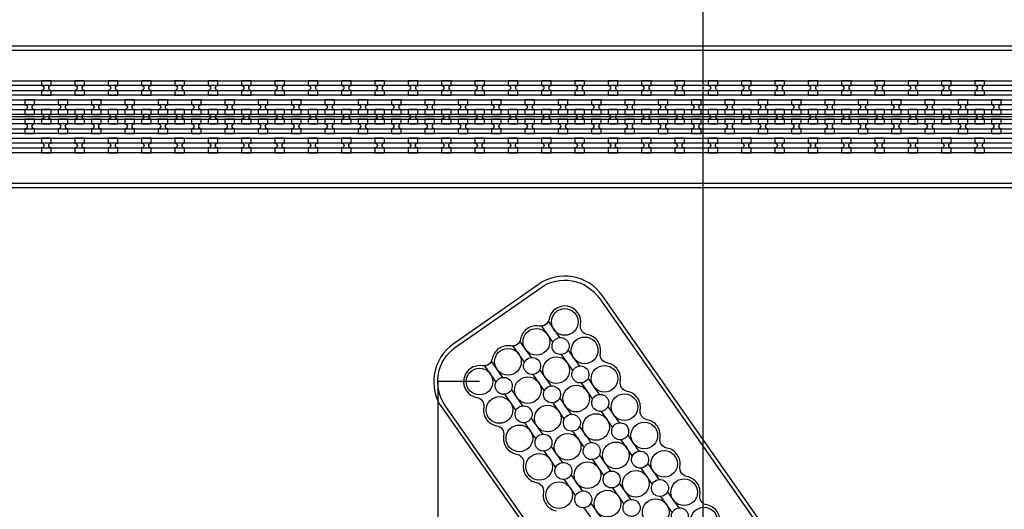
# Model space of a CAD drawing. Extents: x -63500 to 63500, y -63500 to 63500.
# Tile 197 of 256: x -5125 to 2259, y 26704 to 30378. Entities that reach past the tile are written whole.
import ezdxf

# ---------------------------------------------------------------- set-up
doc = ezdxf.new("R2010")
doc.units = 13
doc.header["$MEASUREMENT"] = 0
for name, color, linetype in [('1_Metal', 2, 'Continuous'), ('2_Electrodes', 5, 'Continuous'), ('3_Outline', 4, 'Continuous')]:
    doc.layers.add(name, color=color, linetype=linetype)

msp = doc.modelspace()

# ---------------------------------------------------------------- linework, layer by layer
for p, q in [((0, 0), (0, 50000)), ((10487.8, 29650), (-8012.2, 29650)), ((-1989.9, 27662.6), (-1989.9, 22150)), ((-1675.9, 27662.6), (-1989.9, 27662.6))]:
    msp.add_line(p, q)
for radius in [50000, 47500, 45000]:
    msp.add_circle((0, 0), radius)
at = {"layer": '1_Metal'}
for points in [[(-50000, 0, -1), (50000, 0), (51000, 0, 1), (-51000, 0)], [(-4888.6, 29920), (-4960.6, 29920), (-4960.6, 29884, -0.414214), (-4942.6, 29866), (-4942.6, 29866, -0.414214), (-4960.6, 29848), (-4960.6, 29812), (-4888.6, 29812), (-4888.6, 29848, -0.414214), (-4906.6, 29866), (-4906.6, 29866, -0.414214), (-4888.6, 29884)], [(-4638.6, 29920), (-4710.6, 29920), (-4710.6, 29884, -0.414214), (-4692.6, 29866), (-4692.6, 29866, -0.414214), (-4710.6, 29848), (-4710.6, 29812), (-4638.6, 29812), (-4638.6, 29848, -0.414214), (-4656.6, 29866), (-4656.6, 29866, -0.414214), (-4638.6, 29884)], [(-4388.6, 29920), (-4460.6, 29920), (-4460.6, 29884, -0.414214), (-4442.6, 29866), (-4442.6, 29866, -0.414214), (-4460.6, 29848), (-4460.6, 29812), (-4388.6, 29812), (-4388.6, 29848, -0.414214), (-4406.6, 29866), (-4406.6, 29866, -0.414214), (-4388.6, 29884)], [(-4138.6, 29920), (-4210.6, 29920), (-4210.6, 29884, -0.414214), (-4192.6, 29866), (-4192.6, 29866, -0.414214), (-4210.6, 29848), (-4210.6, 29812), (-4138.6, 29812), (-4138.6, 29848, -0.414214), (-4156.6, 29866), (-4156.6, 29866, -0.414214), (-4138.6, 29884)], [(-3888.6, 29920), (-3960.6, 29920), (-3960.6, 29884, -0.414214), (-3942.6, 29866), (-3942.6, 29866, -0.414214), (-3960.6, 29848), (-3960.6, 29812), (-3888.6, 29812), (-3888.6, 29848, -0.414214), (-3906.6, 29866), (-3906.6, 29866, -0.414214), (-3888.6, 29884)], [(-3638.6, 29920), (-3710.6, 29920), (-3710.6, 29884, -0.414214), (-3692.6, 29866), (-3692.6, 29866, -0.414214), (-3710.6, 29848), (-3710.6, 29812), (-3638.6, 29812), (-3638.6, 29848, -0.414214), (-3656.6, 29866), (-3656.6, 29866, -0.414214), (-3638.6, 29884)], [(-3388.6, 29920), (-3460.6, 29920), (-3460.6, 29884, -0.414214), (-3442.6, 29866), (-3442.6, 29866, -0.414214), (-3460.6, 29848), (-3460.6, 29812), (-3388.6, 29812), (-3388.6, 29848, -0.414214), (-3406.6, 29866), (-3406.6, 29866, -0.414214), (-3388.6, 29884)], [(-3138.6, 29920), (-3210.6, 29920), (-3210.6, 29884, -0.414214), (-3192.6, 29866), (-3192.6, 29866, -0.414214), (-3210.6, 29848), (-3210.6, 29812), (-3138.6, 29812), (-3138.6, 29848, -0.414214), (-3156.6, 29866), (-3156.6, 29866, -0.414214), (-3138.6, 29884)], [(-2888.6, 29920), (-2960.6, 29920), (-2960.6, 29884, -0.414214), (-2942.6, 29866), (-2942.6, 29866, -0.414214), (-2960.6, 29848), (-2960.6, 29812), (-2888.6, 29812), (-2888.6, 29848, -0.414214), (-2906.6, 29866), (-2906.6, 29866, -0.414214), (-2888.6, 29884)], [(-2638.6, 29920), (-2710.6, 29920), (-2710.6, 29884, -0.414214), (-2692.6, 29866), (-2692.6, 29866, -0.414214), (-2710.6, 29848), (-2710.6, 29812), (-2638.6, 29812), (-2638.6, 29848, -0.414214), (-2656.6, 29866), (-2656.6, 29866, -0.414214), (-2638.6, 29884)], [(-2388.6, 29920), (-2460.6, 29920), (-2460.6, 29884, -0.414214), (-2442.6, 29866), (-2442.6, 29866, -0.414214), (-2460.6, 29848), (-2460.6, 29812), (-2388.6, 29812), (-2388.6, 29848, -0.414214), (-2406.6, 29866), (-2406.6, 29866, -0.414214), (-2388.6, 29884)], [(-2138.6, 29920), (-2210.6, 29920), (-2210.6, 29884, -0.414214), (-2192.6, 29866), (-2192.6, 29866, -0.414214), (-2210.6, 29848), (-2210.6, 29812), (-2138.6, 29812), (-2138.6, 29848, -0.414214), (-2156.6, 29866), (-2156.6, 29866, -0.414214), (-2138.6, 29884)], [(-1888.6, 29920), (-1960.6, 29920), (-1960.6, 29884, -0.414214), (-1942.6, 29866), (-1942.6, 29866, -0.414214), (-1960.6, 29848), (-1960.6, 29812), (-1888.6, 29812), (-1888.6, 29848, -0.414214), (-1906.6, 29866), (-1906.6, 29866, -0.414214), (-1888.6, 29884)], [(-1638.6, 29920), (-1710.6, 29920), (-1710.6, 29884, -0.414214), (-1692.6, 29866), (-1692.6, 29866, -0.414214), (-1710.6, 29848), (-1710.6, 29812), (-1638.6, 29812), (-1638.6, 29848, -0.414214), (-1656.6, 29866), (-1656.6, 29866, -0.414214), (-1638.6, 29884)], [(-1388.6, 29920), (-1460.6, 29920), (-1460.6, 29884, -0.414214), (-1442.6, 29866), (-1442.6, 29866, -0.414214), (-1460.6, 29848), (-1460.6, 29812), (-1388.6, 29812), (-1388.6, 29848, -0.414214), (-1406.6, 29866), (-1406.6, 29866, -0.414214), (-1388.6, 29884)], [(-1138.6, 29920), (-1210.6, 29920), (-1210.6, 29884, -0.414214), (-1192.6, 29866), (-1192.6, 29866, -0.414214), (-1210.6, 29848), (-1210.6, 29812), (-1138.6, 29812), (-1138.6, 29848, -0.414214), (-1156.6, 29866), (-1156.6, 29866, -0.414214), (-1138.6, 29884)], [(-888.6, 29920), (-960.6, 29920), (-960.6, 29884, -0.414214), (-942.6, 29866), (-942.6, 29866, -0.414214), (-960.6, 29848), (-960.6, 29812), (-888.6, 29812), (-888.6, 29848, -0.414214), (-906.6, 29866), (-906.6, 29866, -0.414214), (-888.6, 29884)], [(-638.6, 29920), (-710.6, 29920), (-710.6, 29884, -0.414214), (-692.6, 29866), (-692.6, 29866, -0.414214), (-710.6, 29848), (-710.6, 29812), (-638.6, 29812), (-638.6, 29848, -0.414214), (-656.6, 29866), (-656.6, 29866, -0.414214), (-638.6, 29884)], [(-388.6, 29920), (-460.6, 29920), (-460.6, 29884, -0.414214), (-442.6, 29866), (-442.6, 29866, -0.414214), (-460.6, 29848), (-460.6, 29812), (-388.6, 29812), (-388.6, 29848, -0.414214), (-406.6, 29866), (-406.6, 29866, -0.414214), (-388.6, 29884)], [(-138.6, 29920), (-210.6, 29920), (-210.6, 29884, -0.414214), (-192.6, 29866), (-192.6, 29866, -0.414214), (-210.6, 29848), (-210.6, 29812), (-138.6, 29812), (-138.6, 29848, -0.414214), (-156.6, 29866), (-156.6, 29866, -0.414214), (-138.6, 29884)], [(111.4, 29920), (39.4, 29920), (39.4, 29884, -0.414214), (57.4, 29866), (57.4, 29866, -0.414214), (39.4, 29848), (39.4, 29812), (111.4, 29812), (111.4, 29848, -0.414214), (93.4, 29866), (93.4, 29866, -0.414214), (111.4, 29884)], [(361.4, 29920), (289.4, 29920), (289.4, 29884, -0.414214), (307.4, 29866), (307.4, 29866, -0.414214), (289.4, 29848), (289.4, 29812), (361.4, 29812), (361.4, 29848, -0.414214), (343.4, 29866), (343.4, 29866, -0.414214), (361.4, 29884)], [(611.4, 29920), (539.4, 29920), (539.4, 29884, -0.414214), (557.4, 29866), (557.4, 29866, -0.414214), (539.4, 29848), (539.4, 29812), (611.4, 29812), (611.4, 29848, -0.414214), (593.4, 29866), (593.4, 29866, -0.414214), (611.4, 29884)], [(861.4, 29920), (789.4, 29920), (789.4, 29884, -0.414214), (807.4, 29866), (807.4, 29866, -0.414214), (789.4, 29848), (789.4, 29812), (861.4, 29812), (861.4, 29848, -0.414214), (843.4, 29866), (843.4, 29866, -0.414214), (861.4, 29884)], [(1111.4, 29920), (1039.4, 29920), (1039.4, 29884, -0.414214), (1057.4, 29866), (1057.4, 29866, -0.414214), (1039.4, 29848), (1039.4, 29812), (1111.4, 29812), (1111.4, 29848, -0.414214), (1093.4, 29866), (1093.4, 29866, -0.414214), (1111.4, 29884)], [(1361.4, 29920), (1289.4, 29920), (1289.4, 29884, -0.414214), (1307.4, 29866), (1307.4, 29866, -0.414214), (1289.4, 29848), (1289.4, 29812), (1361.4, 29812), (1361.4, 29848, -0.414214), (1343.4, 29866), (1343.4, 29866, -0.414214), (1361.4, 29884)], [(1611.4, 29920), (1539.4, 29920), (1539.4, 29884, -0.414214), (1557.4, 29866), (1557.4, 29866, -0.414214), (1539.4, 29848), (1539.4, 29812), (1611.4, 29812), (1611.4, 29848, -0.414214), (1593.4, 29866), (1593.4, 29866, -0.414214), (1611.4, 29884)], [(1861.4, 29920), (1789.4, 29920), (1789.4, 29884, -0.414214), (1807.4, 29866), (1807.4, 29866, -0.414214), (1789.4, 29848), (1789.4, 29812), (1861.4, 29812), (1861.4, 29848, -0.414214), (1843.4, 29866), (1843.4, 29866, -0.414214), (1861.4, 29884)], [(2111.4, 29920), (2039.4, 29920), (2039.4, 29884, -0.414214), (2057.4, 29866), (2057.4, 29866, -0.414214), (2039.4, 29848), (2039.4, 29812), (2111.4, 29812), (2111.4, 29848, -0.414214), (2093.4, 29866), (2093.4, 29866, -0.414214), (2111.4, 29884)], [(10487.8, 29740), (10085.9, 29740), (-20108.6, 29740, 0.414214), (-21948.6, 27900), (-21948.6, 27400, 0.414214), (-20108.6, 25560), (-18875.7, 25560, 0.244698), (-18860.9, 25567.7), (-18819.6, 25538.8), (-18884.1, 25446.5), (-18925.1, 25475.2), (-18910.7, 25495.7, 0.606815), (-18925.5, 25524), (-20108.7, 25524, -0.414214), (-21984.7, 27400), (-21984.7, 27900, -0.414214), (-20108.7, 29776), (10085.9, 29776), (10487.8, 29776)], [(-5085.6, 29668), (-5013.6, 29668), (-5013.6, 29704, -0.414214), (-5031.6, 29722), (-5031.6, 29722, -0.414214), (-5013.6, 29740), (-5013.6, 29776), (-5085.6, 29776), (-5085.6, 29740, -0.414214), (-5067.6, 29722), (-5067.6, 29722, -0.414214), (-5085.6, 29704), (-5085.6, 29668)], [(-4835.6, 29668), (-4763.6, 29668), (-4763.6, 29704, -0.414214), (-4781.6, 29722), (-4781.6, 29722, -0.414214), (-4763.6, 29740), (-4763.6, 29776), (-4835.6, 29776), (-4835.6, 29740, -0.414214), (-4817.6, 29722), (-4817.6, 29722, -0.414214), (-4835.6, 29704), (-4835.6, 29668)], [(-4585.6, 29668), (-4513.6, 29668), (-4513.6, 29704, -0.414214), (-4531.6, 29722), (-4531.6, 29722, -0.414214), (-4513.6, 29740), (-4513.6, 29776), (-4585.6, 29776), (-4585.6, 29740, -0.414214), (-4567.6, 29722), (-4567.6, 29722, -0.414214), (-4585.6, 29704), (-4585.6, 29668)], [(-4335.6, 29668), (-4263.6, 29668), (-4263.6, 29704, -0.414214), (-4281.6, 29722), (-4281.6, 29722, -0.414214), (-4263.6, 29740), (-4263.6, 29776), (-4335.6, 29776), (-4335.6, 29740, -0.414214), (-4317.6, 29722), (-4317.6, 29722, -0.414214), (-4335.6, 29704), (-4335.6, 29668)], [(-4085.6, 29668), (-4013.6, 29668), (-4013.6, 29704, -0.414214), (-4031.6, 29722), (-4031.6, 29722, -0.414214), (-4013.6, 29740), (-4013.6, 29776), (-4085.6, 29776), (-4085.6, 29740, -0.414214), (-4067.6, 29722), (-4067.6, 29722, -0.414214), (-4085.6, 29704), (-4085.6, 29668)], [(-3835.6, 29668), (-3763.6, 29668), (-3763.6, 29704, -0.414214), (-3781.6, 29722), (-3781.6, 29722, -0.414214), (-3763.6, 29740), (-3763.6, 29776), (-3835.6, 29776), (-3835.6, 29740, -0.414214), (-3817.6, 29722), (-3817.6, 29722, -0.414214), (-3835.6, 29704), (-3835.6, 29668)], [(-3585.6, 29668), (-3513.6, 29668), (-3513.6, 29704, -0.414214), (-3531.6, 29722), (-3531.6, 29722, -0.414214), (-3513.6, 29740), (-3513.6, 29776), (-3585.6, 29776), (-3585.6, 29740, -0.414214), (-3567.6, 29722), (-3567.6, 29722, -0.414214), (-3585.6, 29704), (-3585.6, 29668)], [(-3335.6, 29668), (-3263.6, 29668), (-3263.6, 29704, -0.414214), (-3281.6, 29722), (-3281.6, 29722, -0.414214), (-3263.6, 29740), (-3263.6, 29776), (-3335.6, 29776), (-3335.6, 29740, -0.414214), (-3317.6, 29722), (-3317.6, 29722, -0.414214), (-3335.6, 29704), (-3335.6, 29668)], [(-3085.6, 29668), (-3013.6, 29668), (-3013.6, 29704, -0.414214), (-3031.6, 29722), (-3031.6, 29722, -0.414214), (-3013.6, 29740), (-3013.6, 29776), (-3085.6, 29776), (-3085.6, 29740, -0.414214), (-3067.6, 29722), (-3067.6, 29722, -0.414214), (-3085.6, 29704), (-3085.6, 29668)], [(-2835.6, 29668), (-2763.6, 29668), (-2763.6, 29704, -0.414214), (-2781.6, 29722), (-2781.6, 29722, -0.414214), (-2763.6, 29740), (-2763.6, 29776), (-2835.6, 29776), (-2835.6, 29740, -0.414214), (-2817.6, 29722), (-2817.6, 29722, -0.414214), (-2835.6, 29704), (-2835.6, 29668)], [(-2585.6, 29668), (-2513.6, 29668), (-2513.6, 29704, -0.414214), (-2531.6, 29722), (-2531.6, 29722, -0.414214), (-2513.6, 29740), (-2513.6, 29776), (-2585.6, 29776), (-2585.6, 29740, -0.414214), (-2567.6, 29722), (-2567.6, 29722, -0.414214), (-2585.6, 29704), (-2585.6, 29668)], [(-2335.6, 29668), (-2263.6, 29668), (-2263.6, 29704, -0.414214), (-2281.6, 29722), (-2281.6, 29722, -0.414214), (-2263.6, 29740), (-2263.6, 29776), (-2335.6, 29776), (-2335.6, 29740, -0.414214), (-2317.6, 29722), (-2317.6, 29722, -0.414214), (-2335.6, 29704), (-2335.6, 29668)], [(-2085.6, 29668), (-2013.6, 29668), (-2013.6, 29704, -0.414214), (-2031.6, 29722), (-2031.6, 29722, -0.414214), (-2013.6, 29740), (-2013.6, 29776), (-2085.6, 29776), (-2085.6, 29740, -0.414214), (-2067.6, 29722), (-2067.6, 29722, -0.414214), (-2085.6, 29704), (-2085.6, 29668)], [(-1835.6, 29668), (-1763.6, 29668), (-1763.6, 29704, -0.414214), (-1781.6, 29722), (-1781.6, 29722, -0.414214), (-1763.6, 29740), (-1763.6, 29776), (-1835.6, 29776), (-1835.6, 29740, -0.414214), (-1817.6, 29722), (-1817.6, 29722, -0.414214), (-1835.6, 29704), (-1835.6, 29668)], [(-1585.6, 29668), (-1513.6, 29668), (-1513.6, 29704, -0.414214), (-1531.6, 29722), (-1531.6, 29722, -0.414214), (-1513.6, 29740), (-1513.6, 29776), (-1585.6, 29776), (-1585.6, 29740, -0.414214), (-1567.6, 29722), (-1567.6, 29722, -0.414214), (-1585.6, 29704), (-1585.6, 29668)], [(-1335.6, 29668), (-1263.6, 29668), (-1263.6, 29704, -0.414214), (-1281.6, 29722), (-1281.6, 29722, -0.414214), (-1263.6, 29740), (-1263.6, 29776), (-1335.6, 29776), (-1335.6, 29740, -0.414214), (-1317.6, 29722), (-1317.6, 29722, -0.414214), (-1335.6, 29704), (-1335.6, 29668)], [(-1085.6, 29668), (-1013.6, 29668), (-1013.6, 29704, -0.414214), (-1031.6, 29722), (-1031.6, 29722, -0.414214), (-1013.6, 29740), (-1013.6, 29776), (-1085.6, 29776), (-1085.6, 29740, -0.414214), (-1067.6, 29722), (-1067.6, 29722, -0.414214), (-1085.6, 29704), (-1085.6, 29668)], [(-835.6, 29668), (-763.6, 29668), (-763.6, 29704, -0.414214), (-781.6, 29722), (-781.6, 29722, -0.414214), (-763.6, 29740), (-763.6, 29776), (-835.6, 29776), (-835.6, 29740, -0.414214), (-817.6, 29722), (-817.6, 29722, -0.414214), (-835.6, 29704), (-835.6, 29668)], [(-585.6, 29668), (-513.6, 29668), (-513.6, 29704, -0.414214), (-531.6, 29722), (-531.6, 29722, -0.414214), (-513.6, 29740), (-513.6, 29776), (-585.6, 29776), (-585.6, 29740, -0.414214), (-567.6, 29722), (-567.6, 29722, -0.414214), (-585.6, 29704), (-585.6, 29668)], [(-335.6, 29668), (-263.6, 29668), (-263.6, 29704, -0.414214), (-281.6, 29722), (-281.6, 29722, -0.414214), (-263.6, 29740), (-263.6, 29776), (-335.6, 29776), (-335.6, 29740, -0.414214), (-317.6, 29722), (-317.6, 29722, -0.414214), (-335.6, 29704), (-335.6, 29668)], [(-85.6, 29668), (-13.6, 29668), (-13.6, 29704, -0.414214), (-31.6, 29722), (-31.6, 29722, -0.414214), (-13.6, 29740), (-13.6, 29776), (-85.6, 29776), (-85.6, 29740, -0.414214), (-67.6, 29722), (-67.6, 29722, -0.414214), (-85.6, 29704), (-85.6, 29668)], [(164.4, 29668), (236.4, 29668), (236.4, 29704, -0.414214), (218.4, 29722), (218.4, 29722, -0.414214), (236.4, 29740), (236.4, 29776), (164.4, 29776), (164.4, 29740, -0.414214), (182.4, 29722), (182.4, 29722, -0.414214), (164.4, 29704), (164.4, 29668)], [(414.4, 29668), (486.4, 29668), (486.4, 29704, -0.414214), (468.4, 29722), (468.4, 29722, -0.414214), (486.4, 29740), (486.4, 29776), (414.4, 29776), (414.4, 29740, -0.414214), (432.4, 29722), (432.4, 29722, -0.414214), (414.4, 29704), (414.4, 29668)], [(664.4, 29668), (736.4, 29668), (736.4, 29704, -0.414214), (718.4, 29722), (718.4, 29722, -0.414214), (736.4, 29740), (736.4, 29776), (664.4, 29776), (664.4, 29740, -0.414214), (682.4, 29722), (682.4, 29722, -0.414214), (664.4, 29704), (664.4, 29668)], [(914.4, 29668), (986.4, 29668), (986.4, 29704, -0.414214), (968.4, 29722), (968.4, 29722, -0.414214), (986.4, 29740), (986.4, 29776), (914.4, 29776), (914.4, 29740, -0.414214), (932.4, 29722), (932.4, 29722, -0.414214), (914.4, 29704), (914.4, 29668)], [(1164.4, 29668), (1236.4, 29668), (1236.4, 29704, -0.414214), (1218.4, 29722), (1218.4, 29722, -0.414214), (1236.4, 29740), (1236.4, 29776), (1164.4, 29776), (1164.4, 29740, -0.414214), (1182.4, 29722), (1182.4, 29722, -0.414214), (1164.4, 29704), (1164.4, 29668)], [(1414.4, 29668), (1486.4, 29668), (1486.4, 29704, -0.414214), (1468.4, 29722), (1468.4, 29722, -0.414214), (1486.4, 29740), (1486.4, 29776), (1414.4, 29776), (1414.4, 29740, -0.414214), (1432.4, 29722), (1432.4, 29722, -0.414214), (1414.4, 29704), (1414.4, 29668)], [(1664.4, 29668), (1736.4, 29668), (1736.4, 29704, -0.414214), (1718.4, 29722), (1718.4, 29722, -0.414214), (1736.4, 29740), (1736.4, 29776), (1664.4, 29776), (1664.4, 29740, -0.414214), (1682.4, 29722), (1682.4, 29722, -0.414214), (1664.4, 29704), (1664.4, 29668)], [(1914.4, 29668), (1986.4, 29668), (1986.4, 29704, -0.414214), (1968.4, 29722), (1968.4, 29722, -0.414214), (1986.4, 29740), (1986.4, 29776), (1914.4, 29776), (1914.4, 29740, -0.414214), (1932.4, 29722), (1932.4, 29722, -0.414214), (1914.4, 29704), (1914.4, 29668)], [(2164.4, 29668), (2236.4, 29668), (2236.4, 29704, -0.414214), (2218.4, 29722), (2218.4, 29722, -0.414214), (2236.4, 29740), (2236.4, 29776), (2164.4, 29776), (2164.4, 29740, -0.414214), (2182.4, 29722), (2182.4, 29722, -0.414214), (2164.4, 29704), (2164.4, 29668)], [(10487.8, 29668), (10085.9, 29668), (-20108.6, 29668, 0.414214), (-21876.6, 27900), (-21876.6, 27400, 0.414214), (-20108.6, 25632), (-18824.5, 25632, 0.244698), (-18809.8, 25639.7), (-18768.9, 25611.1), (-18819.6, 25538.8), (-18860.9, 25567.7, 0.606815), (-18875.7, 25596), (-20108.6, 25596, -0.414214), (-21912.6, 27400), (-21912.6, 27900, -0.414214), (-20108.6, 29704), (10085.9, 29704), (10487.8, 29704)], [(-4960.6, 29596), (-4888.6, 29596), (-4888.6, 29632, -0.414214), (-4906.6, 29650), (-4906.6, 29650, -0.414214), (-4888.6, 29668), (-4888.6, 29704), (-4960.6, 29704), (-4960.6, 29668, -0.414214), (-4942.6, 29650), (-4942.6, 29650, -0.414214), (-4960.6, 29632), (-4960.6, 29596)], [(-4710.6, 29596), (-4638.6, 29596), (-4638.6, 29632, -0.414214), (-4656.6, 29650), (-4656.6, 29650, -0.414214), (-4638.6, 29668), (-4638.6, 29704), (-4710.6, 29704), (-4710.6, 29668, -0.414214), (-4692.6, 29650), (-4692.6, 29650, -0.414214), (-4710.6, 29632), (-4710.6, 29596)], [(-4460.6, 29596), (-4388.6, 29596), (-4388.6, 29632, -0.414214), (-4406.6, 29650), (-4406.6, 29650, -0.414214), (-4388.6, 29668), (-4388.6, 29704), (-4460.6, 29704), (-4460.6, 29668, -0.414214), (-4442.6, 29650), (-4442.6, 29650, -0.414214), (-4460.6, 29632), (-4460.6, 29596)], [(-4210.6, 29596), (-4138.6, 29596), (-4138.6, 29632, -0.414214), (-4156.6, 29650), (-4156.6, 29650, -0.414214), (-4138.6, 29668), (-4138.6, 29704), (-4210.6, 29704), (-4210.6, 29668, -0.414214), (-4192.6, 29650), (-4192.6, 29650, -0.414214), (-4210.6, 29632), (-4210.6, 29596)], [(-3960.6, 29596), (-3888.6, 29596), (-3888.6, 29632, -0.414214), (-3906.6, 29650), (-3906.6, 29650, -0.414214), (-3888.6, 29668), (-3888.6, 29704), (-3960.6, 29704), (-3960.6, 29668, -0.414214), (-3942.6, 29650), (-3942.6, 29650, -0.414214), (-3960.6, 29632), (-3960.6, 29596)], [(-3710.6, 29596), (-3638.6, 29596), (-3638.6, 29632, -0.414214), (-3656.6, 29650), (-3656.6, 29650, -0.414214), (-3638.6, 29668), (-3638.6, 29704), (-3710.6, 29704), (-3710.6, 29668, -0.414214), (-3692.6, 29650), (-3692.6, 29650, -0.414214), (-3710.6, 29632), (-3710.6, 29596)], [(-3460.6, 29596), (-3388.6, 29596), (-3388.6, 29632, -0.414214), (-3406.6, 29650), (-3406.6, 29650, -0.414214), (-3388.6, 29668), (-3388.6, 29704), (-3460.6, 29704), (-3460.6, 29668, -0.414214), (-3442.6, 29650), (-3442.6, 29650, -0.414214), (-3460.6, 29632), (-3460.6, 29596)], [(-3210.6, 29596), (-3138.6, 29596), (-3138.6, 29632, -0.414214), (-3156.6, 29650), (-3156.6, 29650, -0.414214), (-3138.6, 29668), (-3138.6, 29704), (-3210.6, 29704), (-3210.6, 29668, -0.414214), (-3192.6, 29650), (-3192.6, 29650, -0.414214), (-3210.6, 29632), (-3210.6, 29596)], [(-2960.6, 29596), (-2888.6, 29596), (-2888.6, 29632, -0.414214), (-2906.6, 29650), (-2906.6, 29650, -0.414214), (-2888.6, 29668), (-2888.6, 29704), (-2960.6, 29704), (-2960.6, 29668, -0.414214), (-2942.6, 29650), (-2942.6, 29650, -0.414214), (-2960.6, 29632), (-2960.6, 29596)], [(-2710.6, 29596), (-2638.6, 29596), (-2638.6, 29632, -0.414214), (-2656.6, 29650), (-2656.6, 29650, -0.414214), (-2638.6, 29668), (-2638.6, 29704), (-2710.6, 29704), (-2710.6, 29668, -0.414214), (-2692.6, 29650), (-2692.6, 29650, -0.414214), (-2710.6, 29632), (-2710.6, 29596)], [(-2460.6, 29596), (-2388.6, 29596), (-2388.6, 29632, -0.414214), (-2406.6, 29650), (-2406.6, 29650, -0.414214), (-2388.6, 29668), (-2388.6, 29704), (-2460.6, 29704), (-2460.6, 29668, -0.414214), (-2442.6, 29650), (-2442.6, 29650, -0.414214), (-2460.6, 29632), (-2460.6, 29596)], [(-2210.6, 29596), (-2138.6, 29596), (-2138.6, 29632, -0.414214), (-2156.6, 29650), (-2156.6, 29650, -0.414214), (-2138.6, 29668), (-2138.6, 29704), (-2210.6, 29704), (-2210.6, 29668, -0.414214), (-2192.6, 29650), (-2192.6, 29650, -0.414214), (-2210.6, 29632), (-2210.6, 29596)], [(-1960.6, 29596), (-1888.6, 29596), (-1888.6, 29632, -0.414214), (-1906.6, 29650), (-1906.6, 29650, -0.414214), (-1888.6, 29668), (-1888.6, 29704), (-1960.6, 29704), (-1960.6, 29668, -0.414214), (-1942.6, 29650), (-1942.6, 29650, -0.414214), (-1960.6, 29632), (-1960.6, 29596)], [(-1710.6, 29596), (-1638.6, 29596), (-1638.6, 29632, -0.414214), (-1656.6, 29650), (-1656.6, 29650, -0.414214), (-1638.6, 29668), (-1638.6, 29704), (-1710.6, 29704), (-1710.6, 29668, -0.414214), (-1692.6, 29650), (-1692.6, 29650, -0.414214), (-1710.6, 29632), (-1710.6, 29596)], [(-1460.6, 29596), (-1388.6, 29596), (-1388.6, 29632, -0.414214), (-1406.6, 29650), (-1406.6, 29650, -0.414214), (-1388.6, 29668), (-1388.6, 29704), (-1460.6, 29704), (-1460.6, 29668, -0.414214), (-1442.6, 29650), (-1442.6, 29650, -0.414214), (-1460.6, 29632), (-1460.6, 29596)], [(-1210.6, 29596), (-1138.6, 29596), (-1138.6, 29632, -0.414214), (-1156.6, 29650), (-1156.6, 29650, -0.414214), (-1138.6, 29668), (-1138.6, 29704), (-1210.6, 29704), (-1210.6, 29668, -0.414214), (-1192.6, 29650), (-1192.6, 29650, -0.414214), (-1210.6, 29632), (-1210.6, 29596)], [(-960.6, 29596), (-888.6, 29596), (-888.6, 29632, -0.414214), (-906.6, 29650), (-906.6, 29650, -0.414214), (-888.6, 29668), (-888.6, 29704), (-960.6, 29704), (-960.6, 29668, -0.414214), (-942.6, 29650), (-942.6, 29650, -0.414214), (-960.6, 29632), (-960.6, 29596)], [(-710.6, 29596), (-638.6, 29596), (-638.6, 29632, -0.414214), (-656.6, 29650), (-656.6, 29650, -0.414214), (-638.6, 29668), (-638.6, 29704), (-710.6, 29704), (-710.6, 29668, -0.414214), (-692.6, 29650), (-692.6, 29650, -0.414214), (-710.6, 29632), (-710.6, 29596)], [(-460.6, 29596), (-388.6, 29596), (-388.6, 29632, -0.414214), (-406.6, 29650), (-406.6, 29650, -0.414214), (-388.6, 29668), (-388.6, 29704), (-460.6, 29704), (-460.6, 29668, -0.414214), (-442.6, 29650), (-442.6, 29650, -0.414214), (-460.6, 29632), (-460.6, 29596)], [(-210.6, 29596), (-138.6, 29596), (-138.6, 29632, -0.414214), (-156.6, 29650), (-156.6, 29650, -0.414214), (-138.6, 29668), (-138.6, 29704), (-210.6, 29704), (-210.6, 29668, -0.414214), (-192.6, 29650), (-192.6, 29650, -0.414214), (-210.6, 29632), (-210.6, 29596)], [(39.4, 29596), (111.4, 29596), (111.4, 29632, -0.414214), (93.4, 29650), (93.4, 29650, -0.414214), (111.4, 29668), (111.4, 29704), (39.4, 29704), (39.4, 29668, -0.414214), (57.4, 29650), (57.4, 29650, -0.414214), (39.4, 29632), (39.4, 29596)], [(289.4, 29596), (361.4, 29596), (361.4, 29632, -0.414214), (343.4, 29650), (343.4, 29650, -0.414214), (361.4, 29668), (361.4, 29704), (289.4, 29704), (289.4, 29668, -0.414214), (307.4, 29650), (307.4, 29650, -0.414214), (289.4, 29632), (289.4, 29596)], [(539.4, 29596), (611.4, 29596), (611.4, 29632, -0.414214), (593.4, 29650), (593.4, 29650, -0.414214), (611.4, 29668), (611.4, 29704), (539.4, 29704), (539.4, 29668, -0.414214), (557.4, 29650), (557.4, 29650, -0.414214), (539.4, 29632), (539.4, 29596)], [(789.4, 29596), (861.4, 29596), (861.4, 29632, -0.414214), (843.4, 29650), (843.4, 29650, -0.414214), (861.4, 29668), (861.4, 29704), (789.4, 29704), (789.4, 29668, -0.414214), (807.4, 29650), (807.4, 29650, -0.414214), (789.4, 29632), (789.4, 29596)], [(1039.4, 29596), (1111.4, 29596), (1111.4, 29632, -0.414214), (1093.4, 29650), (1093.4, 29650, -0.414214), (1111.4, 29668), (1111.4, 29704), (1039.4, 29704), (1039.4, 29668, -0.414214), (1057.4, 29650), (1057.4, 29650, -0.414214), (1039.4, 29632), (1039.4, 29596)], [(1289.4, 29596), (1361.4, 29596), (1361.4, 29632, -0.414214), (1343.4, 29650), (1343.4, 29650, -0.414214), (1361.4, 29668), (1361.4, 29704), (1289.4, 29704), (1289.4, 29668, -0.414214), (1307.4, 29650), (1307.4, 29650, -0.414214), (1289.4, 29632), (1289.4, 29596)], [(1539.4, 29596), (1611.4, 29596), (1611.4, 29632, -0.414214), (1593.4, 29650), (1593.4, 29650, -0.414214), (1611.4, 29668), (1611.4, 29704), (1539.4, 29704), (1539.4, 29668, -0.414214), (1557.4, 29650), (1557.4, 29650, -0.414214), (1539.4, 29632), (1539.4, 29596)], [(1789.4, 29596), (1861.4, 29596), (1861.4, 29632, -0.414214), (1843.4, 29650), (1843.4, 29650, -0.414214), (1861.4, 29668), (1861.4, 29704), (1789.4, 29704), (1789.4, 29668, -0.414214), (1807.4, 29650), (1807.4, 29650, -0.414214), (1789.4, 29632), (1789.4, 29596)], [(2039.4, 29596), (2111.4, 29596), (2111.4, 29632, -0.414214), (2093.4, 29650), (2093.4, 29650, -0.414214), (2111.4, 29668), (2111.4, 29704), (2039.4, 29704), (2039.4, 29668, -0.414214), (2057.4, 29650), (2057.4, 29650, -0.414214), (2039.4, 29632), (2039.4, 29596)], [(10487.8, 29596), (10085.9, 29596), (-20108.6, 29596, 0.414214), (-21804.6, 27900), (-21804.6, 27400, 0.414214), (-20108.6, 25704), (-18774.3, 25704, 0.244698), (-18759.5, 25711.7), (-18718.6, 25683), (-18768.9, 25611.1), (-18809.8, 25639.7, 0.606815), (-18824.5, 25668), (-20108.6, 25668, -0.414214), (-21840.6, 27400), (-21840.6, 27900, -0.414214), (-20108.6, 29632), (10085.9, 29632), (10487.8, 29632)], [(-5085.6, 29632), (-5085.6, 29596, -0.414214), (-5067.6, 29578), (-5067.6, 29578, -0.414214), (-5085.6, 29560), (-5085.6, 29524), (-5013.6, 29524), (-5013.6, 29560, -0.414214), (-5031.6, 29578), (-5031.6, 29578, -0.414214), (-5013.6, 29596), (-5013.6, 29632)], [(-4835.6, 29632), (-4835.6, 29596, -0.414214), (-4817.6, 29578), (-4817.6, 29578, -0.414214), (-4835.6, 29560), (-4835.6, 29524), (-4763.6, 29524), (-4763.6, 29560, -0.414214), (-4781.6, 29578), (-4781.6, 29578, -0.414214), (-4763.6, 29596), (-4763.6, 29632)], [(-4585.6, 29632), (-4585.6, 29596, -0.414214), (-4567.6, 29578), (-4567.6, 29578, -0.414214), (-4585.6, 29560), (-4585.6, 29524), (-4513.6, 29524), (-4513.6, 29560, -0.414214), (-4531.6, 29578), (-4531.6, 29578, -0.414214), (-4513.6, 29596), (-4513.6, 29632)], [(-4335.6, 29632), (-4335.6, 29596, -0.414214), (-4317.6, 29578), (-4317.6, 29578, -0.414214), (-4335.6, 29560), (-4335.6, 29524), (-4263.6, 29524), (-4263.6, 29560, -0.414214), (-4281.6, 29578), (-4281.6, 29578, -0.414214), (-4263.6, 29596), (-4263.6, 29632)], [(-4085.6, 29632), (-4085.6, 29596, -0.414214), (-4067.6, 29578), (-4067.6, 29578, -0.414214), (-4085.6, 29560), (-4085.6, 29524), (-4013.6, 29524), (-4013.6, 29560, -0.414214), (-4031.6, 29578), (-4031.6, 29578, -0.414214), (-4013.6, 29596), (-4013.6, 29632)], [(-3835.6, 29632), (-3835.6, 29596, -0.414214), (-3817.6, 29578), (-3817.6, 29578, -0.414214), (-3835.6, 29560), (-3835.6, 29524), (-3763.6, 29524), (-3763.6, 29560, -0.414214), (-3781.6, 29578), (-3781.6, 29578, -0.414214), (-3763.6, 29596), (-3763.6, 29632)], [(-3585.6, 29632), (-3585.6, 29596, -0.414214), (-3567.6, 29578), (-3567.6, 29578, -0.414214), (-3585.6, 29560), (-3585.6, 29524), (-3513.6, 29524), (-3513.6, 29560, -0.414214), (-3531.6, 29578), (-3531.6, 29578, -0.414214), (-3513.6, 29596), (-3513.6, 29632)], [(-3335.6, 29632), (-3335.6, 29596, -0.414214), (-3317.6, 29578), (-3317.6, 29578, -0.414214), (-3335.6, 29560), (-3335.6, 29524), (-3263.6, 29524), (-3263.6, 29560, -0.414214), (-3281.6, 29578), (-3281.6, 29578, -0.414214), (-3263.6, 29596), (-3263.6, 29632)], [(-3085.6, 29632), (-3085.6, 29596, -0.414214), (-3067.6, 29578), (-3067.6, 29578, -0.414214), (-3085.6, 29560), (-3085.6, 29524), (-3013.6, 29524), (-3013.6, 29560, -0.414214), (-3031.6, 29578), (-3031.6, 29578, -0.414214), (-3013.6, 29596), (-3013.6, 29632)], [(-2835.6, 29632), (-2835.6, 29596, -0.414214), (-2817.6, 29578), (-2817.6, 29578, -0.414214), (-2835.6, 29560), (-2835.6, 29524), (-2763.6, 29524), (-2763.6, 29560, -0.414214), (-2781.6, 29578), (-2781.6, 29578, -0.414214), (-2763.6, 29596), (-2763.6, 29632)], [(-2585.6, 29632), (-2585.6, 29596, -0.414214), (-2567.6, 29578), (-2567.6, 29578, -0.414214), (-2585.6, 29560), (-2585.6, 29524), (-2513.6, 29524), (-2513.6, 29560, -0.414214), (-2531.6, 29578), (-2531.6, 29578, -0.414214), (-2513.6, 29596), (-2513.6, 29632)], [(-2335.6, 29632), (-2335.6, 29596, -0.414214), (-2317.6, 29578), (-2317.6, 29578, -0.414214), (-2335.6, 29560), (-2335.6, 29524), (-2263.6, 29524), (-2263.6, 29560, -0.414214), (-2281.6, 29578), (-2281.6, 29578, -0.414214), (-2263.6, 29596), (-2263.6, 29632)], [(-2085.6, 29632), (-2085.6, 29596, -0.414214), (-2067.6, 29578), (-2067.6, 29578, -0.414214), (-2085.6, 29560), (-2085.6, 29524), (-2013.6, 29524), (-2013.6, 29560, -0.414214), (-2031.6, 29578), (-2031.6, 29578, -0.414214), (-2013.6, 29596), (-2013.6, 29632)], [(-1835.6, 29632), (-1835.6, 29596, -0.414214), (-1817.6, 29578), (-1817.6, 29578, -0.414214), (-1835.6, 29560), (-1835.6, 29524), (-1763.6, 29524), (-1763.6, 29560, -0.414214), (-1781.6, 29578), (-1781.6, 29578, -0.414214), (-1763.6, 29596), (-1763.6, 29632)], [(-1585.6, 29632), (-1585.6, 29596, -0.414214), (-1567.6, 29578), (-1567.6, 29578, -0.414214), (-1585.6, 29560), (-1585.6, 29524), (-1513.6, 29524), (-1513.6, 29560, -0.414214), (-1531.6, 29578), (-1531.6, 29578, -0.414214), (-1513.6, 29596), (-1513.6, 29632)], [(-1335.6, 29632), (-1335.6, 29596, -0.414214), (-1317.6, 29578), (-1317.6, 29578, -0.414214), (-1335.6, 29560), (-1335.6, 29524), (-1263.6, 29524), (-1263.6, 29560, -0.414214), (-1281.6, 29578), (-1281.6, 29578, -0.414214), (-1263.6, 29596), (-1263.6, 29632)], [(-1085.6, 29632), (-1085.6, 29596, -0.414214), (-1067.6, 29578), (-1067.6, 29578, -0.414214), (-1085.6, 29560), (-1085.6, 29524), (-1013.6, 29524), (-1013.6, 29560, -0.414214), (-1031.6, 29578), (-1031.6, 29578, -0.414214), (-1013.6, 29596), (-1013.6, 29632)], [(-835.6, 29632), (-835.6, 29596, -0.414214), (-817.6, 29578), (-817.6, 29578, -0.414214), (-835.6, 29560), (-835.6, 29524), (-763.6, 29524), (-763.6, 29560, -0.414214), (-781.6, 29578), (-781.6, 29578, -0.414214), (-763.6, 29596), (-763.6, 29632)], [(-585.6, 29632), (-585.6, 29596, -0.414214), (-567.6, 29578), (-567.6, 29578, -0.414214), (-585.6, 29560), (-585.6, 29524), (-513.6, 29524), (-513.6, 29560, -0.414214), (-531.6, 29578), (-531.6, 29578, -0.414214), (-513.6, 29596), (-513.6, 29632)], [(-335.6, 29632), (-335.6, 29596, -0.414214), (-317.6, 29578), (-317.6, 29578, -0.414214), (-335.6, 29560), (-335.6, 29524), (-263.6, 29524), (-263.6, 29560, -0.414214), (-281.6, 29578), (-281.6, 29578, -0.414214), (-263.6, 29596), (-263.6, 29632)], [(-85.6, 29632), (-85.6, 29596, -0.414214), (-67.6, 29578), (-67.6, 29578, -0.414214), (-85.6, 29560), (-85.6, 29524), (-13.6, 29524), (-13.6, 29560, -0.414214), (-31.6, 29578), (-31.6, 29578, -0.414214), (-13.6, 29596), (-13.6, 29632)], [(164.4, 29632), (164.4, 29596, -0.414214), (182.4, 29578), (182.4, 29578, -0.414214), (164.4, 29560), (164.4, 29524), (236.4, 29524), (236.4, 29560, -0.414214), (218.4, 29578), (218.4, 29578, -0.414214), (236.4, 29596), (236.4, 29632)], [(414.4, 29632), (414.4, 29596, -0.414214), (432.4, 29578), (432.4, 29578, -0.414214), (414.4, 29560), (414.4, 29524), (486.4, 29524), (486.4, 29560, -0.414214), (468.4, 29578), (468.4, 29578, -0.414214), (486.4, 29596), (486.4, 29632)], [(664.4, 29632), (664.4, 29596, -0.414214), (682.4, 29578), (682.4, 29578, -0.414214), (664.4, 29560), (664.4, 29524), (736.4, 29524), (736.4, 29560, -0.414214), (718.4, 29578), (718.4, 29578, -0.414214), (736.4, 29596), (736.4, 29632)], [(914.4, 29632), (914.4, 29596, -0.414214), (932.4, 29578), (932.4, 29578, -0.414214), (914.4, 29560), (914.4, 29524), (986.4, 29524), (986.4, 29560, -0.414214), (968.4, 29578), (968.4, 29578, -0.414214), (986.4, 29596), (986.4, 29632)], [(1164.4, 29632), (1164.4, 29596, -0.414214), (1182.4, 29578), (1182.4, 29578, -0.414214), (1164.4, 29560), (1164.4, 29524), (1236.4, 29524), (1236.4, 29560, -0.414214), (1218.4, 29578), (1218.4, 29578, -0.414214), (1236.4, 29596), (1236.4, 29632)], [(1414.4, 29632), (1414.4, 29596, -0.414214), (1432.4, 29578), (1432.4, 29578, -0.414214), (1414.4, 29560), (1414.4, 29524), (1486.4, 29524), (1486.4, 29560, -0.414214), (1468.4, 29578), (1468.4, 29578, -0.414214), (1486.4, 29596), (1486.4, 29632)], [(1664.4, 29632), (1664.4, 29596, -0.414214), (1682.4, 29578), (1682.4, 29578, -0.414214), (1664.4, 29560), (1664.4, 29524), (1736.4, 29524), (1736.4, 29560, -0.414214), (1718.4, 29578), (1718.4, 29578, -0.414214), (1736.4, 29596), (1736.4, 29632)], [(1914.4, 29632), (1914.4, 29596, -0.414214), (1932.4, 29578), (1932.4, 29578, -0.414214), (1914.4, 29560), (1914.4, 29524), (1986.4, 29524), (1986.4, 29560, -0.414214), (1968.4, 29578), (1968.4, 29578, -0.414214), (1986.4, 29596), (1986.4, 29632)], [(2164.4, 29632), (2164.4, 29596, -0.414214), (2182.4, 29578), (2182.4, 29578, -0.414214), (2164.4, 29560), (2164.4, 29524), (2236.4, 29524), (2236.4, 29560, -0.414214), (2218.4, 29578), (2218.4, 29578, -0.414214), (2236.4, 29596), (2236.4, 29632)], [(10487.8, 29524), (10085.9, 29524), (10085.9, 29524), (-20108.7, 29524, 0.414214), (-21732.7, 27900), (-21732.7, 27400, 0.414214), (-20108.7, 25776), (-18723.8, 25776, 0.244698), (-18709.1, 25783.7), (-18694.7, 25804.2), (-18653.8, 25775.5), (-18718.6, 25683), (-18759.5, 25711.7, 0.606815), (-18774.3, 25740), (-20108.6, 25740, -0.414214), (-21768.6, 27400), (-21768.6, 27900, -0.414214), (-20108.6, 29560), (10085.9, 29560), (10487.8, 29560)], [(-4888.7, 29488), (-4960.7, 29488), (-4960.7, 29452, -0.414214), (-4942.7, 29434), (-4942.7, 29434, -0.414214), (-4960.7, 29416), (-4960.7, 29380), (-4888.7, 29380), (-4888.7, 29416, -0.414214), (-4906.7, 29434), (-4906.7, 29434, -0.414214), (-4888.7, 29452)], [(-4638.7, 29488), (-4710.7, 29488), (-4710.7, 29452, -0.414214), (-4692.7, 29434), (-4692.7, 29434, -0.414214), (-4710.7, 29416), (-4710.7, 29380), (-4638.7, 29380), (-4638.7, 29416, -0.414214), (-4656.7, 29434), (-4656.7, 29434, -0.414214), (-4638.7, 29452)], [(-4388.7, 29488), (-4460.7, 29488), (-4460.7, 29452, -0.414214), (-4442.7, 29434), (-4442.7, 29434, -0.414214), (-4460.7, 29416), (-4460.7, 29380), (-4388.7, 29380), (-4388.7, 29416, -0.414214), (-4406.7, 29434), (-4406.7, 29434, -0.414214), (-4388.7, 29452)], [(-4138.7, 29488), (-4210.7, 29488), (-4210.7, 29452, -0.414214), (-4192.7, 29434), (-4192.7, 29434, -0.414214), (-4210.7, 29416), (-4210.7, 29380), (-4138.7, 29380), (-4138.7, 29416, -0.414214), (-4156.7, 29434), (-4156.7, 29434, -0.414214), (-4138.7, 29452)], [(-3888.7, 29488), (-3960.7, 29488), (-3960.7, 29452, -0.414214), (-3942.7, 29434), (-3942.7, 29434, -0.414214), (-3960.7, 29416), (-3960.7, 29380), (-3888.7, 29380), (-3888.7, 29416, -0.414214), (-3906.7, 29434), (-3906.7, 29434, -0.414214), (-3888.7, 29452)], [(-3638.7, 29488), (-3710.7, 29488), (-3710.7, 29452, -0.414214), (-3692.7, 29434), (-3692.7, 29434, -0.414214), (-3710.7, 29416), (-3710.7, 29380), (-3638.7, 29380), (-3638.7, 29416, -0.414214), (-3656.7, 29434), (-3656.7, 29434, -0.414214), (-3638.7, 29452)], [(-3388.7, 29488), (-3460.7, 29488), (-3460.7, 29452, -0.414214), (-3442.7, 29434), (-3442.7, 29434, -0.414214), (-3460.7, 29416), (-3460.7, 29380), (-3388.7, 29380), (-3388.7, 29416, -0.414214), (-3406.7, 29434), (-3406.7, 29434, -0.414214), (-3388.7, 29452)], [(-3138.7, 29488), (-3210.7, 29488), (-3210.7, 29452, -0.414214), (-3192.7, 29434), (-3192.7, 29434, -0.414214), (-3210.7, 29416), (-3210.7, 29380), (-3138.7, 29380), (-3138.7, 29416, -0.414214), (-3156.7, 29434), (-3156.7, 29434, -0.414214), (-3138.7, 29452)], [(-2888.7, 29488), (-2960.7, 29488), (-2960.7, 29452, -0.414214), (-2942.7, 29434), (-2942.7, 29434, -0.414214), (-2960.7, 29416), (-2960.7, 29380), (-2888.7, 29380), (-2888.7, 29416, -0.414214), (-2906.7, 29434), (-2906.7, 29434, -0.414214), (-2888.7, 29452)], [(-2638.7, 29488), (-2710.7, 29488), (-2710.7, 29452, -0.414214), (-2692.7, 29434), (-2692.7, 29434, -0.414214), (-2710.7, 29416), (-2710.7, 29380), (-2638.7, 29380), (-2638.7, 29416, -0.414214), (-2656.7, 29434), (-2656.7, 29434, -0.414214), (-2638.7, 29452)], [(-2388.7, 29488), (-2460.7, 29488), (-2460.7, 29452, -0.414214), (-2442.7, 29434), (-2442.7, 29434, -0.414214), (-2460.7, 29416), (-2460.7, 29380), (-2388.7, 29380), (-2388.7, 29416, -0.414214), (-2406.7, 29434), (-2406.7, 29434, -0.414214), (-2388.7, 29452)], [(-2138.7, 29488), (-2210.7, 29488), (-2210.7, 29452, -0.414214), (-2192.7, 29434), (-2192.7, 29434, -0.414214), (-2210.7, 29416), (-2210.7, 29380), (-2138.7, 29380), (-2138.7, 29416, -0.414214), (-2156.7, 29434), (-2156.7, 29434, -0.414214), (-2138.7, 29452)], [(-1888.7, 29488), (-1960.7, 29488), (-1960.7, 29452, -0.414214), (-1942.7, 29434), (-1942.7, 29434, -0.414214), (-1960.7, 29416), (-1960.7, 29380), (-1888.7, 29380), (-1888.7, 29416, -0.414214), (-1906.7, 29434), (-1906.7, 29434, -0.414214), (-1888.7, 29452)], [(-1638.7, 29488), (-1710.7, 29488), (-1710.7, 29452, -0.414214), (-1692.7, 29434), (-1692.7, 29434, -0.414214), (-1710.7, 29416), (-1710.7, 29380), (-1638.7, 29380), (-1638.7, 29416, -0.414214), (-1656.7, 29434), (-1656.7, 29434, -0.414214), (-1638.7, 29452)], [(-1388.7, 29488), (-1460.7, 29488), (-1460.7, 29452, -0.414214), (-1442.7, 29434), (-1442.7, 29434, -0.414214), (-1460.7, 29416), (-1460.7, 29380), (-1388.7, 29380), (-1388.7, 29416, -0.414214), (-1406.7, 29434), (-1406.7, 29434, -0.414214), (-1388.7, 29452)], [(-1138.7, 29488), (-1210.7, 29488), (-1210.7, 29452, -0.414214), (-1192.7, 29434), (-1192.7, 29434, -0.414214), (-1210.7, 29416), (-1210.7, 29380), (-1138.7, 29380), (-1138.7, 29416, -0.414214), (-1156.7, 29434), (-1156.7, 29434, -0.414214), (-1138.7, 29452)], [(-888.7, 29488), (-960.7, 29488), (-960.7, 29452, -0.414214), (-942.7, 29434), (-942.7, 29434, -0.414214), (-960.7, 29416), (-960.7, 29380), (-888.7, 29380), (-888.7, 29416, -0.414214), (-906.7, 29434), (-906.7, 29434, -0.414214), (-888.7, 29452)], [(-638.7, 29488), (-710.7, 29488), (-710.7, 29452, -0.414214), (-692.7, 29434), (-692.7, 29434, -0.414214), (-710.7, 29416), (-710.7, 29380), (-638.7, 29380), (-638.7, 29416, -0.414214), (-656.7, 29434), (-656.7, 29434, -0.414214), (-638.7, 29452)], [(-388.7, 29488), (-460.7, 29488), (-460.7, 29452, -0.414214), (-442.7, 29434), (-442.7, 29434, -0.414214), (-460.7, 29416), (-460.7, 29380), (-388.7, 29380), (-388.7, 29416, -0.414214), (-406.7, 29434), (-406.7, 29434, -0.414214), (-388.7, 29452)], [(-138.7, 29488), (-210.7, 29488), (-210.7, 29452, -0.414214), (-192.7, 29434), (-192.7, 29434, -0.414214), (-210.7, 29416), (-210.7, 29380), (-138.7, 29380), (-138.7, 29416, -0.414214), (-156.7, 29434), (-156.7, 29434, -0.414214), (-138.7, 29452)], [(111.3, 29488), (39.3, 29488), (39.3, 29452, -0.414214), (57.3, 29434), (57.3, 29434, -0.414214), (39.3, 29416), (39.3, 29380), (111.3, 29380), (111.3, 29416, -0.414214), (93.3, 29434), (93.3, 29434, -0.414214), (111.3, 29452)], [(361.3, 29488), (289.3, 29488), (289.3, 29452, -0.414214), (307.3, 29434), (307.3, 29434, -0.414214), (289.3, 29416), (289.3, 29380), (361.3, 29380), (361.3, 29416, -0.414214), (343.3, 29434), (343.3, 29434, -0.414214), (361.3, 29452)], [(611.3, 29488), (539.3, 29488), (539.3, 29452, -0.414214), (557.3, 29434), (557.3, 29434, -0.414214), (539.3, 29416), (539.3, 29380), (611.3, 29380), (611.3, 29416, -0.414214), (593.3, 29434), (593.3, 29434, -0.414214), (611.3, 29452)], [(861.3, 29488), (789.3, 29488), (789.3, 29452, -0.414214), (807.3, 29434), (807.3, 29434, -0.414214), (789.3, 29416), (789.3, 29380), (861.3, 29380), (861.3, 29416, -0.414214), (843.3, 29434), (843.3, 29434, -0.414214), (861.3, 29452)], [(1111.3, 29488), (1039.3, 29488), (1039.3, 29452, -0.414214), (1057.3, 29434), (1057.3, 29434, -0.414214), (1039.3, 29416), (1039.3, 29380), (1111.3, 29380), (1111.3, 29416, -0.414214), (1093.3, 29434), (1093.3, 29434, -0.414214), (1111.3, 29452)], [(1361.3, 29488), (1289.3, 29488), (1289.3, 29452, -0.414214), (1307.3, 29434), (1307.3, 29434, -0.414214), (1289.3, 29416), (1289.3, 29380), (1361.3, 29380), (1361.3, 29416, -0.414214), (1343.3, 29434), (1343.3, 29434, -0.414214), (1361.3, 29452)], [(1611.3, 29488), (1539.3, 29488), (1539.3, 29452, -0.414214), (1557.3, 29434), (1557.3, 29434, -0.414214), (1539.3, 29416), (1539.3, 29380), (1611.3, 29380), (1611.3, 29416, -0.414214), (1593.3, 29434), (1593.3, 29434, -0.414214), (1611.3, 29452)], [(1861.3, 29488), (1789.3, 29488), (1789.3, 29452, -0.414214), (1807.3, 29434), (1807.3, 29434, -0.414214), (1789.3, 29416), (1789.3, 29380), (1861.3, 29380), (1861.3, 29416, -0.414214), (1843.3, 29434), (1843.3, 29434, -0.414214), (1861.3, 29452)], [(2111.3, 29488), (2039.3, 29488), (2039.3, 29452, -0.414214), (2057.3, 29434), (2057.3, 29434, -0.414214), (2039.3, 29416), (2039.3, 29380), (2111.3, 29380), (2111.3, 29416, -0.414214), (2093.3, 29434), (2093.3, 29434, -0.414214), (2111.3, 29452)]]:
    msp.add_lwpolyline(points, format="xyb", close=True, dxfattribs=at)
for points in [[(-20108.7, 29920), (10085.9, 29920)], [(-20108.6, 29848), (10085.9, 29848)], [(-20108.7, 29488), (10085.9, 29488)], [(-20108.6, 29416), (10085.9, 29415.9)]]:
    msp.add_lwpolyline(points, dxfattribs=at)
for points in [[(10085.9, 29884), (-20108.6, 29884, 0.414214)], [(10085.9, 29812), (-20108.7, 29812, 0.414214)], [(10085.9, 29452), (-20108.6, 29452, 0.414214)], [(10085.9, 29380), (-20108.7, 29380, 0.414214)], [(125.1, 26598.3, 0.414214), (27.8, 26737.3, -0.414214), (-24, 26811.3, 0.414214), (-121.4, 26950.3, -0.414214), (-173.1, 27024.3, 0.414214), (-270.5, 27163.3, -0.414214), (-322.3, 27237.3, 0.414214), (-419.6, 27376.3, -0.414214), (-471.4, 27450.2, 0.414214), (-568.7, 27589.2, -0.414214), (-620.5, 27663.2, 0.414214), (-717.9, 27802.2, -0.414214), (-769.7, 27876.2, 0.414214), (-867, 28015.2, -0.414214), (-918.8, 28089.2, 1), (-1155.1, 28130.8, -0.339838), (-1212.5, 28078.3), (-1126.8, 27955.9, -1.734808), (-1063.4, 27865.3), (-977.7, 27742.9, -1.734808), (-914.3, 27652.4), (-828.5, 27529.9, -1.734808), (-765.2, 27439.4), (-679.4, 27316.9, -1.734808), (-616, 27226.4), (-530.3, 27103.9, -1.734808), (-466.9, 27013.4), (-381.1, 26891, -1.734808), (-317.8, 26800.4), (-232, 26678, -1.734808), (-168.6, 26587.5)], [(-116.2, 26624.2, -1.734808), (-179.6, 26714.7), (-265.3, 26837.2, -1.734808), (-328.7, 26927.7), (-414.5, 27050.1, -1.734808), (-477.9, 27140.6), (-563.6, 27263.1, -1.734808), (-627, 27353.6), (-712.7, 27476.1, -1.734808), (-776.1, 27566.6), (-861.9, 27689.1, -1.734808), (-925.2, 27779.6), (-1011, 27902.1, -1.734808), (-1074.4, 27992.6), (-1160.1, 28115, -0.339838), (-1229.1, 28079.1, 0.414214), (-1368.1, 27981.7, -0.339838), (-1425.5, 27929.2), (-1339.8, 27806.7, -1.734808), (-1276.4, 27716.2), (-1190.6, 27593.7, -1.734808), (-1127.3, 27503.2), (-1041.5, 27380.8, -1.734808), (-978.1, 27290.3), (-892.4, 27167.8, -1.734808), (-829, 27077.3), (-743.3, 26954.8, -1.734808), (-679.9, 26864.3), (-594.1, 26741.8, -1.734808), (-530.7, 26651.3)], [(-478.3, 26688, -1.734808), (-541.7, 26778.5), (-627.5, 26901, -1.734808), (-690.8, 26991.5), (-776.6, 27114, -1.734808), (-840, 27204.5), (-925.7, 27327, -1.734808), (-989.1, 27417.5), (-1074.8, 27539.9, -1.734808), (-1138.2, 27630.5), (-1224, 27752.9, -1.734808), (-1287.4, 27843.4), (-1373.1, 27965.9, -0.339838), (-1442.1, 27929.9, 0.414214), (-1581.1, 27832.6, -0.339838), (-1638.5, 27780.1), (-1552.8, 27657.6, -1.734808), (-1489.4, 27567.1), (-1403.6, 27444.6, -1.734808), (-1340.2, 27354.1), (-1254.5, 27231.6, -1.734808), (-1191.1, 27141.1), (-1105.4, 27018.7, -1.734808), (-1042, 26928.1), (-956.2, 26805.7, -1.734808), (-892.9, 26715.2), (-807.1, 26592.7, -1.734808)], [(-754.7, 26629.4), (-840.4, 26751.9, -1.734808), (-903.8, 26842.4), (-989.6, 26964.9, -1.734808), (-1052.9, 27055.4), (-1138.7, 27177.8, -1.734808), (-1202.1, 27268.3), (-1287.8, 27390.8, -1.734808), (-1351.2, 27481.3), (-1437, 27603.8, -1.734808), (-1500.3, 27694.3), (-1586.1, 27816.8, -0.339838), (-1655.1, 27780.8, 1), (-1696.7, 27544.4, -0.414214), (-1645, 27470.5, 0.414214), (-1547.6, 27331.5, -0.414214), (-1495.8, 27257.5, 0.414214), (-1398.5, 27118.5, -0.414214), (-1346.7, 27044.5, 0.414214), (-1249.4, 26905.5, -0.414214), (-1197.6, 26831.5, 0.414214), (-1100.2, 26692.5, -0.414214)]]:
    msp.add_lwpolyline(points, format="xyb", dxfattribs=at)
at = {"layer": '2_Electrodes'}
for points in [[(47500, 0, 1), (-47500, 0), (-51000, 0, -1), (51000, 0)], [(-22388.7, 27900), (-22388.7, 27400, 0.156977), (-21960.6, 26070, -0.610914), (-22058.1, 25880), (-22058.1, 25850, 0.610914), (-21936.2, 26087.5, -0.156977), (-22358.7, 27400), (-22358.7, 27900, -0.414214), (-20108.7, 30150), (9487.8, 30150), (9487.8, 30180), (-20108.7, 30180, 0.414214)]]:
    msp.add_lwpolyline(points, format="xyb", close=True, dxfattribs=at)
for points in [[(9487.8, 29150), (-20108.7, 29150, 0.414214)], [(7514.6, 26180), (874.9, 26180, -0.244698), (653.7, 26295.2), (-755.2, 28307.3, 0.414214), (-1234.3, 28391.8), (-1873.2, 27944.4, 0.414214), (-1957.7, 27465.3), (-979.9, 26068.9, -0.606815), (-1078.2, 25880), (-1078.2, 25850, 0.606815), (-955.3, 26086.1), (-1933.1, 27482.5, -0.414214), (-1856, 27919.8), (-1217.1, 28367.2, -0.414214), (-779.8, 28290.1), (629.2, 26278, 0.244698), (874.9, 26150), (7514.6, 26150, 0.244698)]]:
    msp.add_lwpolyline(points, format="xyb", dxfattribs=at)
msp.add_lwpolyline([(-20108.7, 29120), (9487.8, 29120)], dxfattribs=at)
for centre in [(-1037, 28110), (-1249.9, 27960.9), (-887.8, 27897), (-1462.9, 27811.7), (-1100.8, 27747.9), (-738.7, 27684.1), (-1675.9, 27662.6), (-1313.8, 27598.8), (-951.7, 27534.9), (-1526.8, 27449.6), (-589.6, 27471.1), (-1164.7, 27385.8), (-802.6, 27321.9), (-1377.6, 27236.7), (-440.4, 27258.1), (-1015.5, 27172.8), (-653.4, 27109), (-1228.5, 27023.7), (-291.3, 27045.1), (-866.4, 26959.8), (-504.3, 26896), (-1079.4, 26810.7), (-142.2, 26832.1), (-717.3, 26746.9), (-355.2, 26683), (6.9, 26619.2)]:
    msp.add_circle(centre, 100, dxfattribs=at)
at = {"layer": '3_Outline'}
for points in [[(47500, 0, 1), (-47500, 0), (-51000, 0, -1), (51000, 0)], [(-22388.7, 27900), (-22388.7, 27400, 0.156977), (-21960.6, 26070, -0.610914), (-22058.1, 25880), (-22058.1, 25850, 0.610914), (-21936.2, 26087.5, -0.156977), (-22358.7, 27400), (-22358.7, 27900, -0.414214), (-20108.7, 30150), (9487.8, 30150), (9487.8, 30180), (-20108.7, 30180, 0.414214)]]:
    msp.add_lwpolyline(points, format="xyb", close=True, dxfattribs=at)
for points in [[(9487.8, 29150), (-20108.7, 29150, 0.414214)], [(7514.6, 26180), (874.9, 26180, -0.244698), (653.7, 26295.2), (-755.2, 28307.3, 0.414214), (-1234.3, 28391.8), (-1873.2, 27944.4, 0.414214), (-1957.7, 27465.3), (-979.9, 26068.9, -0.606815), (-1078.2, 25880), (-1078.2, 25850, 0.606815), (-955.3, 26086.1), (-1933.1, 27482.5, -0.414214), (-1856, 27919.8), (-1217.1, 28367.2, -0.414214), (-779.8, 28290.1), (629.2, 26278, 0.244698), (874.9, 26150), (7514.6, 26150, 0.244698)]]:
    msp.add_lwpolyline(points, format="xyb", dxfattribs=at)
msp.add_lwpolyline([(-20108.7, 29120), (9487.8, 29120)], dxfattribs=at)

doc.saveas('drawing.dxf')
